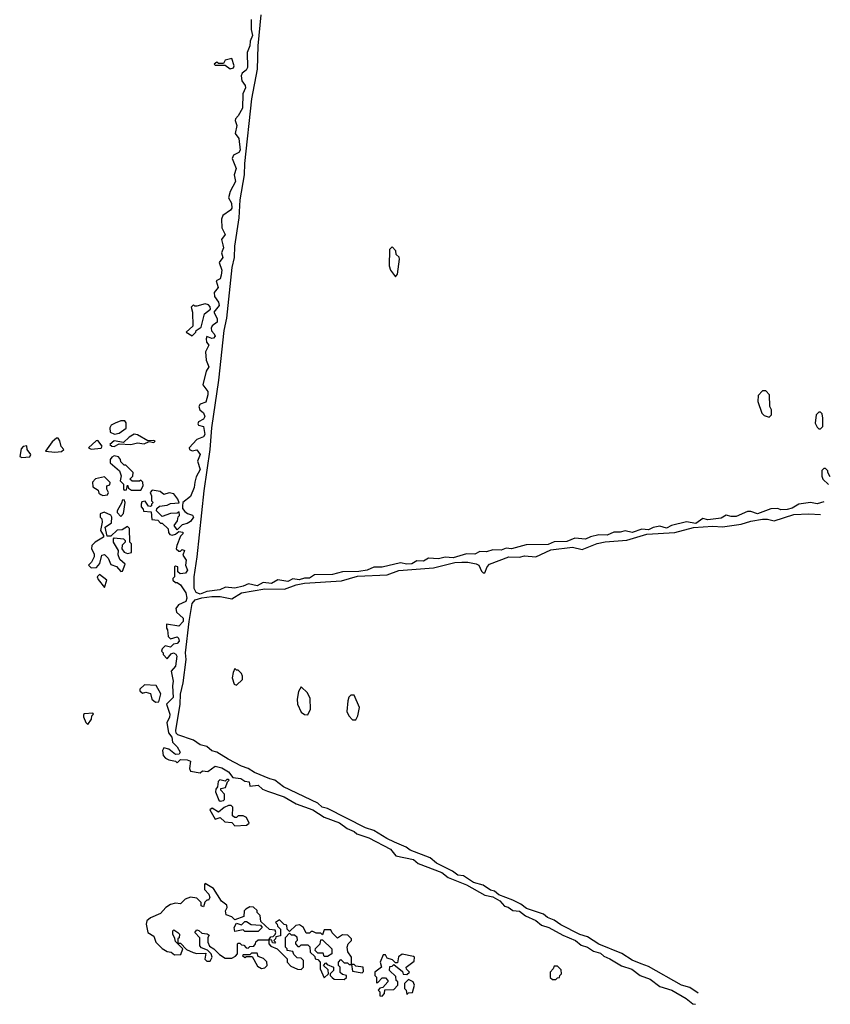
# Model space of a CAD drawing. Extents: x 2701205 to 2963787, y 496209 to 720276.
# Tile 125 of 154: x 2800953 to 2805855, y 695160 to 701114. Entities that reach past the tile are written whole.
import ezdxf

# ---------------------------------------------------------------- set-up
doc = ezdxf.new("R2010")
doc.units = 0

msp = doc.modelspace()

# ---------------------------------------------------------------- linework, layer by layer
at = {"layer": '0CON05XD'}
for points in [[(2805816.4, 698199.2), (2805775.8, 698185.8), (2805735, 698194.4), (2805665, 698184.3), (2805625, 698160), (2805595, 698152.9), (2805555, 698150.6), (2805538.3, 698158.3), (2805495, 698155.6), (2805415, 698125.6), (2805375, 698139.4), (2805355, 698140), (2805285, 698110), (2805255, 698109.4), (2805225, 698116.9), (2805195, 698100), (2805115, 698089.4), (2805085, 698096.9), (2805042.7, 698067.3), (2804985, 698077.5), (2804895, 698055.7), (2804865, 698040), (2804825, 698050.8), (2804783.6, 698043.6), (2804755, 698028.8), (2804715, 698032.5), (2804657.3, 698012.7), (2804615, 698023.1), (2804585, 698015.7), (2804545, 698015.7), (2804505, 697996.9), (2804455, 697998.6), (2804405, 697987.1), (2804375, 697972.9), (2804310.5, 697979.5), (2804262, 697958), (2804185, 697957.1), (2804149.4, 697940.6), (2804015, 697939.4), (2803926.4, 697913.6), (2803895, 697917.5), (2803865, 697906.4), (2803815, 697907.5), (2803775, 697895.4), (2803735, 697898.9), (2803705, 697881.1), (2803655, 697884.3), (2803575, 697859.2), (2803525.7, 697864.3), (2803485, 697853.1), (2803425, 697858.1), (2803395, 697840.6), (2803355, 697841.9), (2803325, 697824.3), (2803295, 697821.4), (2803255, 697829.2), (2803145, 697802.9), (2803095, 697803.1), (2803055, 697785.5), (2803003.5, 697776.5), (2802905, 697774.3), (2802845, 697759.4), (2802735, 697756.9), (2802705, 697736.9), (2802675, 697737.5), (2802642.7, 697727.3), (2802605, 697732.9), (2802575, 697716.9), (2802515, 697726.7), (2802475, 697704), (2802425, 697711.4), (2802388.9, 697691.1), (2802336.8, 697703.2), (2802305, 697687.8), (2802255, 697676.9), (2802198.3, 697681.7), (2802163.7, 697666.3), (2802085, 697655.5), (2802045, 697640.8), (2802020.8, 697650.8), (2802008.5, 697675), (2802008.9, 697745), (2802026.7, 697865), (2802068.1, 698265), (2802104.3, 698515), (2802114.3, 698645), (2802158.1, 698935), (2802190, 699235), (2802205, 699310), (2802237.8, 699615), (2802252.2, 699675), (2802254.5, 699745.5), (2802279.4, 699915), (2802286.9, 700025), (2802312.9, 700175), (2802314.4, 700245), (2802357.8, 700635), (2802390.8, 700815), (2802394.3, 700955), (2802412.5, 701142.5)], [(2802352, 701115), (2802351.9, 701055), (2802361.2, 701018.8), (2802345.8, 700985), (2802344.2, 700955), (2802329.2, 700915), (2802330.6, 700825), (2802322.1, 700807.9), (2802299.3, 700790.7), (2802293.3, 700775), (2802295.8, 700745), (2802316, 700716), (2802318.8, 700701.2), (2802302.9, 700665), (2802300.5, 700579.5), (2802275, 700533.3), (2802257.5, 700515), (2802256.7, 700505), (2802266.2, 700475), (2802256, 700425), (2802278.5, 700395), (2802286.9, 700325), (2802279.1, 700310.9), (2802245.8, 700294.2), (2802238.8, 700275), (2802262.5, 700215), (2802250, 700175), (2802258.9, 700135), (2802225.8, 700075), (2802216.4, 700036.4), (2802234.4, 700005), (2802235.6, 699975), (2802227.2, 699962.8), (2802180.5, 699929.5), (2802172.5, 699907.5), (2802175.6, 699855), (2802195.8, 699815), (2802174.3, 699785), (2802182.4, 699752.4), (2802185.5, 699735), (2802174.3, 699704.3), (2802181.4, 699675), (2802159.2, 699645), (2802175, 699600), (2802171.7, 699568.3), (2802165, 699547.5), (2802141.2, 699535), (2802153.3, 699495), (2802128.8, 699465), (2802130.5, 699440.5), (2802154.4, 699405), (2802158.9, 699385), (2802126.2, 699345), (2802146.9, 699306.9), (2802147.8, 699285), (2802116.8, 699263.2), (2802110.5, 699249.5), (2802112.9, 699232.9), (2802130, 699215), (2802135, 699200), (2802125, 699187.5), (2802115, 699186), (2802085, 699197.5), (2802080, 699185), (2802082.5, 699165), (2802096.7, 699145), (2802077.5, 699105), (2802081.2, 699055), (2802097.1, 699015), (2802081.4, 698988.6), (2802060, 698905), (2802090.8, 698865), (2802091.4, 698845), (2802079.4, 698800.6), (2802045, 698790), (2802036.7, 698775), (2802042.5, 698755), (2802065, 698736.2), (2802071.9, 698715), (2802065, 698698.8), (2802035, 698682.5), (2802030.7, 698670.7), (2802035, 698662.5), (2802065, 698653.3), (2802073.1, 698605), (2802065, 698591.9), (2802024.1, 698575.9), (2801977.5, 698525), (2801980, 698515), (2801997, 698507), (2802025, 698513.3), (2802043.8, 698485), (2802027.5, 698445), (2802044.3, 698395), (2802019.7, 698350.3), (2802011.7, 698318.3), (2802008.8, 698285), (2801985, 698230), (2801940, 698195), (2801937.5, 698175), (2801938.3, 698158.3), (2801950.7, 698140.7), (2801967.5, 698127.5), (2801997.3, 698117.3), (2802004.3, 698105), (2801985, 698080), (2801965, 698067.5), (2801935, 698060), (2801905, 698030), (2801887.5, 698055), (2801907, 698083), (2801911.7, 698108.3), (2801920, 698115), (2801918.3, 698138.3), (2801905, 698130), (2801865, 698127.5), (2801815, 698110), (2801780, 698145), (2801781.7, 698158.3), (2801798.3, 698171.7), (2801845, 698177.5), (2801865, 698187.5), (2801918.3, 698191.7), (2801910, 698215), (2801886, 698246), (2801857, 698253), (2801825, 698242.5), (2801801.7, 698261.7), (2801755, 698270), (2801742.5, 698255), (2801750, 698235), (2801750, 698205), (2801760, 698195), (2801750, 698185), (2801750, 698175), (2801745, 698170), (2801731.7, 698171.7), (2801711.7, 698201.7), (2801691.7, 698198.3), (2801687.5, 698185), (2801688.3, 698168.3), (2801700, 698155), (2801701.7, 698141.7), (2801748.3, 698138.3), (2801751.7, 698091.7), (2801787.5, 698087.5), (2801805, 698070), (2801815, 698070), (2801850, 698035), (2801853, 698013), (2801861.7, 698001.7), (2801875, 697997.5), (2801895, 698002.5), (2801915, 698020), (2801940, 698015), (2801940, 698005), (2801925, 697990), (2801902.5, 697935), (2801900, 697915), (2801915, 697900), (2801925, 697900), (2801935, 697910), (2801950, 697905), (2801940, 697875), (2801960, 697845), (2801955.8, 697815), (2801967.8, 697785), (2801955, 697768.1), (2801923.3, 697763.3), (2801910, 697775), (2801910, 697805), (2801895, 697810), (2801890, 697805), (2801890, 697745), (2801880, 697735), (2801880, 697725), (2801895, 697710), (2801905, 697710), (2801925, 697696.2), (2801957.9, 697647.9), (2801964.3, 697615), (2801957.5, 697595), (2801913.8, 697576.2), (2801896.4, 697553.6), (2801900.7, 697530.7), (2801941.4, 697495), (2801940.6, 697475), (2801915, 697446.7), (2801841.7, 697458.3), (2801840, 697435), (2801847.5, 697425), (2801850, 697385), (2801865, 697370), (2801905, 697382.5), (2801913.6, 697373.6), (2801917.1, 697355), (2801905, 697341.2), (2801883, 697337), (2801865, 697320), (2801833, 697327), (2801815, 697310), (2801810, 697295), (2801820, 697285), (2801820, 697275), (2801845, 697250), (2801870, 697280), (2801883.6, 697286.4), (2801897.9, 697277.9), (2801903.3, 697265), (2801895.6, 697205), (2801870, 697175), (2801880.8, 697115), (2801876.2, 697085), (2801880.8, 697015), (2801840, 696975), (2801860, 696915), (2801858.8, 696895), (2801842.5, 696865), (2801852.5, 696802.5), (2801873.3, 696775), (2801877.5, 696745), (2801905, 696717.5), (2801922.5, 696685), (2801918.3, 696671.7), (2801895, 696670), (2801855, 696702.5), (2801825, 696710), (2801817.5, 696695), (2801820, 696665), (2801835, 696647.5), (2801855, 696637.5), (2801895, 696630), (2801905, 696620), (2801925, 696640), (2801965, 696637.5), (2801985, 696630), (2801980, 696585), (2801985, 696570), (2802045, 696560), (2802058.3, 696571.7), (2802091.7, 696568.3), (2802135, 696600), (2802175, 696590), (2802216.7, 696565), (2802241.7, 696531.7), (2802290, 696525), (2802315, 696510), (2802340, 696505), (2802345, 696480), (2802395, 696486.2), (2802421.2, 696461.2), (2802450.7, 696449.3), (2802552.5, 696415), (2802625, 696373.3), (2802725.7, 696335.7), (2802795, 696291.2), (2802887.4, 696257.4), (2802932.7, 696222.7), (2802975, 696206), (2802991.4, 696191.4), (2803065, 696166), (2803195, 696098), (2803228.3, 696058.3), (2803335, 696036.7), (2803361.7, 696011.7), (2803506.4, 695956.4), (2803545, 695926.2), (2803655, 695882), (2803765, 695820), (2803815, 695810), (2803856.7, 695786.7), (2803885, 695753.3), (2803907.9, 695747.9), (2803935, 695728), (2803975, 695723.8), (2804012.5, 695695), (2804075, 695666.2), (2804109.3, 695639.3), (2804152.5, 695625), (2804237.3, 695577.3), (2804315, 695546.2), (2804348, 695518), (2804386.7, 695505), (2804422.3, 695482.3), (2804465, 695469.2), (2804485, 695450.8), (2804522.5, 695435), (2804592.3, 695392.3), (2804655, 695372.5), (2804704.2, 695334.2), (2804765, 695312.5), (2804825, 695267.1), (2804896.7, 695245), (2804982.5, 695195), (2805023, 695163), (2805039.1, 695160.1)], [(2802225, 700817.5), (2802245, 700822.5), (2802250, 700835), (2802235, 700880), (2802195, 700870), (2802185, 700850), (2802155, 700850), (2802145, 700857.5), (2802130, 700845), (2802135, 700840), (2802195, 700840), (2802225, 700817.5)], [(2803225, 699560), (2803237.5, 699575), (2803250, 699665), (2803247, 699677), (2803230, 699695), (2803227, 699717), (2803205, 699740), (2803190, 699725), (2803187.5, 699625), (2803195, 699600), (2803225, 699560)], [(2801995, 699203.3), (2802017.5, 699225), (2802020, 699235), (2802050, 699255), (2802070, 699335), (2802107, 699363), (2802105, 699377.5), (2802095, 699390), (2802075, 699396.7), (2802025, 699382.5), (2802012.5, 699382.5), (2802005, 699390), (2801990, 699375), (2801997.5, 699345), (2801999.3, 699260.7), (2801960, 699225), (2801995, 699203.3)], [(2805485, 698710), (2805500, 698725), (2805500, 698755), (2805490, 698775), (2805487.5, 698845), (2805465, 698870), (2805445, 698870), (2805418.3, 698841.7), (2805417.5, 698805), (2805440, 698735), (2805455, 698720), (2805485, 698710)], [(2805795, 698640), (2805810, 698655), (2805810, 698705), (2805805, 698730), (2805795, 698740), (2805785, 698740), (2805770, 698725), (2805762.5, 698675), (2805775, 698650), (2805785, 698640), (2805795, 698640)], [(2801527, 698607), (2801555, 698613.8), (2801597, 698643), (2801596.7, 698676.7), (2801589.3, 698689.3), (2801565, 698688.8), (2801530, 698675), (2801507, 698663), (2801497.5, 698645), (2801500, 698620), (2801527, 698607)], [(2801165, 698498), (2801205, 698503.8), (2801220, 698515), (2801202.9, 698532.9), (2801196.4, 698566.4), (2801185, 698582.5), (2801175, 698582.5), (2801148.6, 698561.4), (2801110, 698505), (2801165, 698498)], [(2801525, 698533.3), (2801555, 698550), (2801625, 698546.2), (2801665, 698556.2), (2801705, 698550), (2801735, 698562.5), (2801765, 698557.5), (2801772.5, 698565), (2801765, 698570), (2801728.3, 698568.3), (2801665, 698603.3), (2801645, 698606.7), (2801615, 698590), (2801581.7, 698558.3), (2801525, 698566.7), (2801497.5, 698545), (2801510, 698535), (2801525, 698533.3)], [(2800965, 698467.5), (2801015, 698470), (2801020, 698485), (2800998.8, 698515), (2800996.2, 698536.2), (2800975, 698532.5), (2800961.7, 698518.3), (2800953, 698473), (2800965, 698467.5)], [(2801385, 698517.5), (2801445, 698522.5), (2801452.5, 698535), (2801425, 698570), (2801415, 698567.5), (2801370, 698525), (2801385, 698517.5)], [(2801628.3, 698268.3), (2801685, 698270), (2801700, 698295), (2801698.3, 698318.3), (2801685, 698330), (2801677.5, 698322.5), (2801632.5, 698322.5), (2801620, 698335), (2801636.7, 698353.3), (2801640, 698375), (2801595, 698420), (2801585, 698420), (2801565, 698440), (2801562.5, 698455), (2801550.7, 698470.7), (2801525, 698476.7), (2801510.7, 698469.3), (2801500, 698455), (2801500, 698435), (2801556.7, 698386.7), (2801567.5, 698355), (2801560, 698325), (2801580, 698305), (2801580, 698275), (2801585, 698270), (2801598.3, 698271.7), (2801605, 698300), (2801611.7, 698281.7), (2801628.3, 698268.3)], [(2805855, 698350.3), (2805840, 698375), (2805840, 698385), (2805825, 698400), (2805815, 698400), (2805803, 698387), (2805803, 698353), (2805810, 698335), (2805843.2, 698304.2)], [(2801455, 698237.5), (2801485, 698240), (2801490, 698255), (2801480, 698275), (2801480, 698295), (2801498.3, 698301.7), (2801500, 698315), (2801465, 698350), (2801411.7, 698338.3), (2801393, 698317), (2801395, 698290), (2801428.3, 698268.3), (2801431.7, 698251.7), (2801443, 698243), (2801455, 698237.5)], [(2801565, 698110), (2801581.7, 698128.3), (2801590, 698195), (2801585, 698210), (2801571.7, 698208.3), (2801570, 698195), (2801542.5, 698145), (2801543, 698133), (2801565, 698110)], [(2801565, 697777.5), (2801575, 697780), (2801591.7, 697821.7), (2801559.3, 697849.3), (2801548.3, 697878.3), (2801550, 697905), (2801520, 697955), (2801520, 697975), (2801525, 697980), (2801580, 697975), (2801590, 697965), (2801590, 697955), (2801573, 697937), (2801570, 697915), (2801585, 697893.3), (2801605, 697886.7), (2801628.3, 697891.7), (2801630, 697945), (2801620, 697955), (2801617.5, 698037.5), (2801605, 698050), (2801571.7, 698028.3), (2801543, 698027), (2801505, 697990), (2801481.7, 697991.7), (2801470, 698045), (2801508.3, 698071.7), (2801510, 698105), (2801505, 698117.5), (2801463, 698137), (2801440, 698125), (2801440, 698105), (2801450, 698095), (2801452.5, 698075), (2801442.5, 698025), (2801460, 697995), (2801460, 697985), (2801410, 697955), (2801390, 697935), (2801387.5, 697915), (2801402.5, 697885), (2801402.5, 697865), (2801387, 697833), (2801370, 697815), (2801385, 697800), (2801418.3, 697801.7), (2801437.5, 697825), (2801450, 697875), (2801465, 697880), (2801488.3, 697858.3), (2801505, 697820), (2801538.3, 697808.3), (2801565, 697777.5)], [(2805056.2, 695226.8), (2805005, 695261.1), (2804955, 695275.4), (2804755, 695388.6), (2804711.2, 695405), (2804656.2, 695426.2), (2804595, 695468.1), (2804454.6, 695524.6), (2804387.2, 695567.2), (2804341.2, 695581.2), (2804225, 695640), (2804185, 695668.5), (2804144.6, 695684.6), (2804121.2, 695705), (2804018.8, 695738.8), (2803983.8, 695765), (2803935, 695790), (2803851.3, 695821.3), (2803825, 695844), (2803800.9, 695850.9), (2803755, 695881.1), (2803697.6, 695897.6), (2803637.4, 695937.4), (2803601.7, 695941.7), (2803570, 695965), (2803474, 696014), (2803435, 696045.6), (2803315, 696091.5), (2803289.9, 696109.9), (2803218.6, 696141.4), (2803172.2, 696162.2), (2803095, 696210.6), (2803045, 696226.7), (2802813.9, 696343.9), (2802782.7, 696352.7), (2802755, 696375.6), (2802548.6, 696475), (2802496.4, 696516.4), (2802465, 696522.7), (2802372.4, 696562.4), (2802335, 696586.9), (2802295, 696600.6), (2802213.2, 696643.2), (2802145, 696684.5), (2802115, 696693.6), (2802085, 696718.1), (2802045, 696729.6), (2802005, 696757.5), (2801909.1, 696789.1), (2801900, 696800), (2801898.2, 696815), (2801923.1, 696975), (2801925.5, 697035), (2801941.1, 697105), (2801960, 697245), (2801956.2, 697285), (2801978.1, 697475), (2801995.5, 697584.5), (2802014.5, 697605.5), (2802055, 697618.8), (2802115, 697625.8), (2802165, 697626.2), (2802235, 697612.5), (2802295, 697648), (2802435, 697672), (2802555, 697670), (2802625, 697696.2), (2802675, 697706.7), (2802898.3, 697721.7), (2802995, 697750), (2803175, 697756.7), (2803245, 697783.8), (2803455, 697798.8), (2803585, 697832), (2803627.3, 697832.7), (2803663.9, 697833.9), (2803713.6, 697823.6), (2803730, 697815), (2803745, 697780), (2803755, 697770), (2803765, 697770), (2803780, 697805), (2803795, 697822.5), (2803910, 697865), (2803975, 697863.8), (2804005, 697871.2), (2804075, 697866.7), (2804165, 697908.8), (2804295, 697923.8), (2804355, 697910), (2804445, 697946), (2804494.1, 697955.9), (2804625, 697966.7), (2804746.4, 698003.6), (2804915, 698013.3), (2805027, 698043), (2805145, 698051.2), (2805203.6, 698046.4), (2805315, 698063.8), (2805375, 698082), (2805445, 698093.8), (2805475, 698093.8), (2805515, 698083.3), (2805635, 698121.2), (2805725, 698126.2), (2805796.6, 698121.8)], [(2801465, 697680), (2801480, 697725), (2801435, 697760), (2801422.5, 697745), (2801428.3, 697728.3), (2801465, 697680)], [(2802265, 697090), (2802300, 697125), (2802300, 697145), (2802295, 697160), (2802275, 697180), (2802265, 697180), (2802255, 697190), (2802243, 697167), (2802237.5, 697135), (2802250, 697095), (2802265, 697090)], [(2801775, 696987.5), (2801795, 696990), (2801806.7, 697036.7), (2801778.3, 697088.3), (2801708.3, 697091.7), (2801680, 697065), (2801680, 697055), (2801695, 697042.5), (2801715, 697047.5), (2801745, 697040), (2801752.5, 697005), (2801775, 696987.5)], [(2802695, 696910), (2802712.5, 696945), (2802709.3, 697009.3), (2802693, 697043), (2802655, 697080), (2802638.3, 697051.7), (2802630, 697005), (2802633.3, 696975), (2802655, 696927.5), (2802675, 696912.5), (2802695, 696910)], [(2802985, 696880), (2802997.5, 696905), (2803007.5, 696955), (2802975, 697030), (2802955, 697030), (2802943, 697017), (2802937.5, 696995), (2802930.7, 696930.7), (2802942.5, 696905), (2802965, 696880), (2802985, 696880)], [(2801365, 696852.5), (2801387.5, 696885), (2801390, 696905), (2801400, 696915), (2801395, 696920), (2801345, 696917.5), (2801338.3, 696911.7), (2801338.3, 696898.3), (2801353.3, 696865), (2801365, 696852.5)], [(2802165, 696387.5), (2802185, 696392.5), (2802191.7, 696398.3), (2802191.7, 696431.7), (2802170, 696455), (2802170, 696465), (2802198.3, 696471.7), (2802210, 696505), (2802220, 696515), (2802215, 696520), (2802205, 696520), (2802195, 696510), (2802162.5, 696517.5), (2802153, 696507), (2802150, 696475), (2802138.3, 696461.7), (2802137.5, 696445), (2802157.5, 696395), (2802165, 696387.5)], [(2802255, 696240), (2802325, 696243.3), (2802340, 696255), (2802325, 696290), (2802305, 696300), (2802275, 696300), (2802265, 696290), (2802255, 696290), (2802240, 696300), (2802241.7, 696351.7), (2802231.7, 696361.7), (2802215, 696362.5), (2802189.3, 696350.7), (2802155, 696322.5), (2802117, 696347), (2802103, 696337), (2802135, 696280), (2802165, 696290), (2802193, 696263), (2802235, 696260), (2802255, 696240)], [(2802105, 695420), (2802117.5, 695445), (2802110, 695465), (2802088.3, 695488.3), (2802051.7, 695501.7), (2802043, 695513), (2802041.7, 695561.7), (2802012.5, 695595), (2802025, 695610), (2802037, 695607), (2802055, 695590), (2802087, 695587), (2802098.3, 695578.3), (2802090, 695565), (2802090, 695535), (2802101.7, 695511.7), (2802126.4, 695496.4), (2802160.7, 695460.7), (2802195, 695440), (2802235, 695440), (2802258.3, 695451.7), (2802270, 695465), (2802270, 695525), (2802275, 695530), (2802285, 695530), (2802295, 695520), (2802308.3, 695518.3), (2802321.7, 695501.7), (2802335, 695500), (2802345, 695510), (2802368.3, 695511.7), (2802380, 695525), (2802381.7, 695538.3), (2802395, 695550), (2802460, 695550), (2802471.7, 695568.3), (2802485, 695570), (2802498.3, 695581.7), (2802502.5, 695595), (2802498.3, 695608.3), (2802463, 695613), (2802411.7, 695661.7), (2802407, 695697), (2802390, 695715), (2802388.3, 695728.3), (2802367, 695747), (2802345, 695750), (2802320, 695735), (2802310, 695725), (2802308.3, 695691.7), (2802255, 695670), (2802235, 695690), (2802201.7, 695701.7), (2802197.5, 695725), (2802207.5, 695745), (2802205, 695760), (2802173.6, 695783.6), (2802125, 695860), (2802075, 695890), (2802070, 695885), (2802070, 695855), (2802097, 695827), (2802102.5, 695805), (2802095, 695790), (2802085, 695790), (2802071.7, 695778.3), (2802065, 695750), (2802050, 695755), (2802050, 695775), (2802025, 695802.5), (2801985, 695807.5), (2801953.9, 695796.1), (2801925, 695767.5), (2801895, 695771.2), (2801865, 695763.3), (2801837.5, 695745), (2801805, 695710), (2801745, 695682.5), (2801722.5, 695665), (2801717.5, 695645), (2801727.5, 695595), (2801765, 695572.5), (2801776.4, 695536.4), (2801815, 695497.5), (2801845, 695480), (2801870, 695475), (2801888.3, 695458.3), (2801928.3, 695461.7), (2801940, 695495), (2801895, 695540), (2801891.7, 695558.3), (2801880, 695585), (2801880, 695605), (2801885, 695610), (2801910, 695595), (2801920, 695585), (2801917, 695563), (2801910, 695555), (2801910, 695530), (2801925, 695530), (2801961.7, 695491.7), (2802003, 695473), (2802025, 695467.5), (2802078.3, 695468.3), (2802073, 695433), (2802085, 695420), (2802105, 695420)], [(2802395, 695600), (2802315, 695600), (2802305, 695610), (2802255, 695600), (2802250, 695625), (2802265, 695650), (2802295, 695640), (2802315, 695660), (2802325, 695660), (2802353, 695643), (2802408.3, 695638.3), (2802420, 695625), (2802395, 695600)], [(2802915, 695310), (2802928.3, 695321.7), (2802930, 695335), (2802905, 695340), (2802891.7, 695351.7), (2802890, 695385), (2802880, 695395), (2802880, 695415), (2802895, 695430), (2802915, 695410), (2802935, 695410), (2802945, 695400), (2802960, 695400), (2802960, 695445), (2802938.3, 695478.3), (2802932.5, 695505), (2802940, 695525), (2802960, 695545), (2802960, 695555), (2802938.3, 695578.3), (2802905, 695580), (2802875, 695560), (2802841.7, 695591.7), (2802835, 695610), (2802795, 695610), (2802785, 695580), (2802775, 695590), (2802745, 695590), (2802725, 695600), (2802715, 695600), (2802705, 695590), (2802685, 695590), (2802670, 695625), (2802645, 695640), (2802623, 695637), (2802585, 695600), (2802570, 695615), (2802568.3, 695638.3), (2802551.7, 695641.7), (2802525, 695670), (2802500, 695655), (2802510, 695645), (2802511.7, 695631.7), (2802530, 695615), (2802530, 695575), (2802501.7, 695568.3), (2802500, 695555), (2802490, 695545), (2802500, 695535), (2802495, 695530), (2802481.7, 695531.7), (2802478.3, 695548.3), (2802460, 695550), (2802460, 695525), (2802471.7, 695511.7), (2802510, 695495), (2802570, 695435), (2802570, 695415), (2802591.7, 695391.7), (2802633, 695373), (2802655, 695370), (2802670, 695385), (2802670, 695425), (2802655, 695440), (2802631.7, 695441.7), (2802611.7, 695461.7), (2802605, 695480), (2802570, 695485), (2802570, 695495), (2802560, 695505), (2802560, 695565), (2802585, 695590), (2802595, 695580), (2802615, 695580), (2802628.3, 695568.3), (2802630, 695545), (2802620, 695535), (2802620, 695525), (2802635, 695510), (2802645, 695510), (2802655, 695520), (2802695, 695520), (2802708.3, 695508.3), (2802710, 695475), (2802738.3, 695448.3), (2802740, 695435), (2802755, 695430), (2802770, 695415), (2802770, 695375), (2802795, 695320), (2802820, 695345), (2802818.3, 695368.3), (2802790, 695395), (2802805, 695410), (2802811.7, 695401.7), (2802850, 695385), (2802850, 695365), (2802830, 695345), (2802830, 695335), (2802841.7, 695321.7), (2802855, 695312.5), (2802915, 695310)], [(2802815, 695450), (2802795, 695450), (2802788.3, 695468.3), (2802755, 695470), (2802740, 695485), (2802741.7, 695498.3), (2802770, 695525), (2802775, 695550), (2802785, 695550), (2802840, 695495), (2802840, 695465), (2802815, 695450)], [(2802415, 695377.5), (2802435, 695380), (2802450, 695395), (2802447, 695417), (2802427, 695437), (2802395, 695450), (2802388.3, 695468.3), (2802355, 695470), (2802345, 695460), (2802305, 695460), (2802300, 695455), (2802315, 695442.5), (2802325, 695450), (2802358.3, 695448.3), (2802390.7, 695390.7), (2802415, 695377.5)], [(2803145, 695210), (2803160, 695225), (2803161.7, 695248.3), (2803215, 695250), (2803240, 695275), (2803240, 695295), (2803230, 695305), (2803228.3, 695328.3), (2803190, 695365), (2803191.7, 695388.3), (2803205, 695390), (2803215, 695400), (2803268.3, 695358.3), (2803271.7, 695341.7), (2803295, 695340), (2803310, 695355), (2803291.7, 695371.7), (2803290, 695385), (2803338.3, 695421.7), (2803340, 695445), (2803335, 695450), (2803265, 695462.5), (2803243, 695447), (2803238.3, 695411.7), (2803225, 695410), (2803208.3, 695428.3), (2803175, 695440), (2803165, 695460), (2803151.7, 695458.3), (2803132.5, 695415), (2803140, 695385), (2803100, 695355), (2803100, 695335), (2803110, 695325), (2803110, 695290), (2803118.3, 695291.7), (2803145, 695320), (2803165, 695320), (2803180, 695305), (2803180, 695295), (2803148.3, 695261.7), (2803131.7, 695258.3), (2803120, 695245), (2803130, 695235), (2803131.7, 695211.7), (2803145, 695210)], [(2803025, 695350), (2803031.7, 695358.3), (2803030, 695385), (2802985, 695390), (2802975, 695400), (2802960, 695400), (2802965, 695360), (2803025, 695350)], [(2804195, 695310), (2804205, 695320), (2804218.3, 695321.7), (2804220, 695335), (2804230, 695345), (2804228.3, 695368.3), (2804205, 695390), (2804185, 695390), (2804180, 695375), (2804160, 695355), (2804161.7, 695321.7), (2804175, 695310), (2804195, 695310)], [(2803295, 695220), (2803305, 695230), (2803328.3, 695231.7), (2803340, 695275), (2803332.5, 695295), (2803305, 695310), (2803280, 695285), (2803280, 695255), (2803290, 695245), (2803295, 695220)]]:
    msp.add_lwpolyline(points, dxfattribs=at)

doc.saveas('drawing.dxf')
